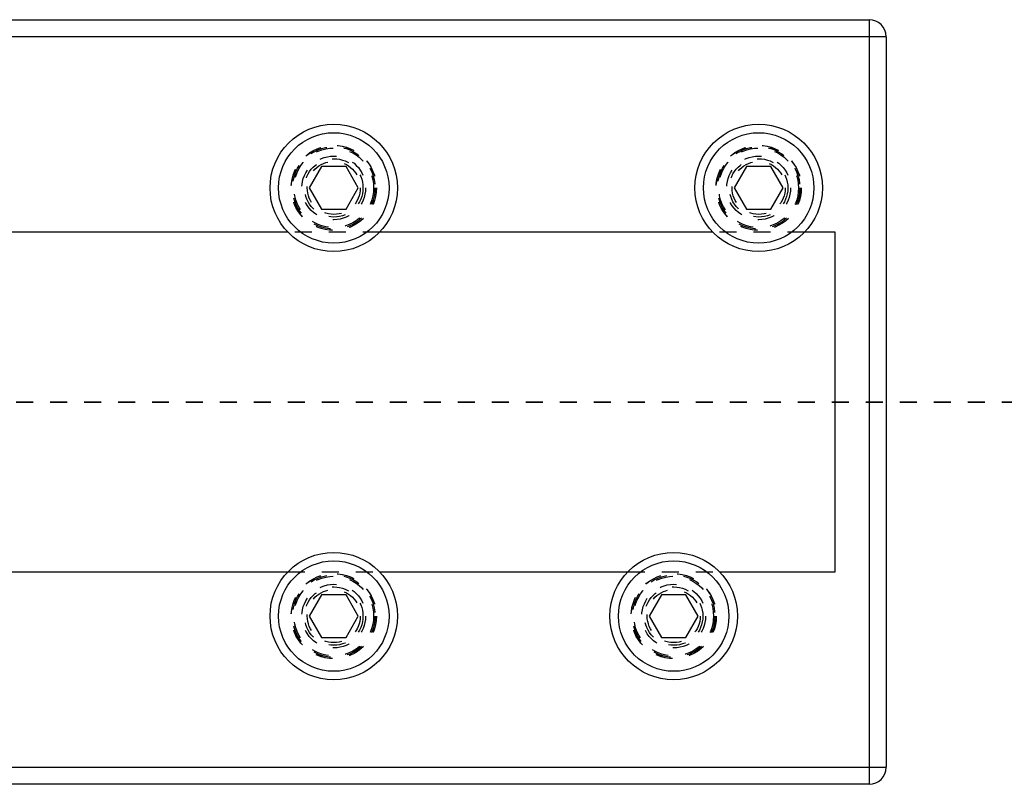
# Model space of a CAD drawing. Header units: inches. Extents: x 220 to 877, y 4 to 174.
# Tile 139 of 256: x 259.78 to 265.58, y 96.66 to 101.16. Entities that reach past the tile are written whole.
import ezdxf

# ---------------------------------------------------------------- set-up
doc = ezdxf.new("R2010")
doc.units = ezdxf.units.IN
doc.header["$LTSCALE"] = 0.5
doc.header["$MEASUREMENT"] = 0
doc.linetypes.add('HIDDEN', pattern=[0.225, 0.15, -0.075])
doc.linetypes.add('PHANTOM', pattern=[0.25, 0.125, -0.025, 0.025, -0.025, 0.025, -0.025])
doc.layers.add('SID-M-H', color=4, linetype='HIDDEN')
doc.layers.add('SID-M-S', color=105, linetype='Continuous')

msp = doc.modelspace()

# ---------------------------------------------------------------- linework, layer by layer
at = {"color": 7, "linetype": 'PHANTOM', "lineweight": 35}
msp.add_line((269.66234, 98.90857), (220.26322, 98.90857), dxfattribs=at)
at = {"layer": 'SID-M-H'}
for p, q in [((261.90201, 99.90857), (261.36155, 99.90857)), ((264.40201, 99.90857), (263.86155, 99.90857)), ((261.36155, 97.90857), (261.90201, 97.90857)), ((263.36155, 97.90857), (263.90201, 97.90857))]:
    msp.add_line(p, q, dxfattribs=at)
for centre, radius in [((261.63178, 100.16857), 0.2505), ((261.63178, 100.16857), 0.25), ((261.63178, 100.16857), 0.24219), ((261.63178, 100.16857), 0.23438), ((264.13178, 100.16857), 0.2505), ((264.13178, 100.16857), 0.25), ((264.13178, 100.16857), 0.24219), ((264.13178, 100.16857), 0.23438), ((261.63178, 100.16857), 0.1875), ((261.63178, 100.16857), 0.17188), ((264.13178, 100.16857), 0.1875), ((264.13178, 100.16857), 0.17188), ((261.63178, 100.16857), 0.15625), ((264.13178, 100.16857), 0.15625), ((261.63178, 97.64857), 0.2505), ((261.63178, 97.64857), 0.25), ((261.63178, 97.64857), 0.24219), ((261.63178, 97.64857), 0.23438), ((263.63178, 97.64857), 0.2505), ((263.63178, 97.64857), 0.25), ((263.63178, 97.64857), 0.24219), ((263.63178, 97.64857), 0.23438), ((261.63178, 97.64857), 0.1875), ((261.63178, 97.64857), 0.17188), ((261.63178, 97.64857), 0.15625), ((263.63178, 97.64857), 0.1875), ((263.63178, 97.64857), 0.17188), ((263.63178, 97.64857), 0.15625)]:
    msp.add_circle(centre, radius, dxfattribs=at)
at = {"layer": 'SID-M-S'}
for p, q in [((258.88178, 101.15857), (264.78178, 101.15857)), ((264.78178, 101.15857), (264.78178, 96.65857)), ((264.88178, 101.05857), (258.88178, 101.05857)), ((264.88178, 101.05857), (264.88178, 96.75857)), ((261.55961, 100.29357), (261.48745, 100.16857)), ((261.70395, 100.29357), (261.55961, 100.29357)), ((261.77612, 100.16857), (261.70395, 100.29357)), ((264.05961, 100.29357), (263.98745, 100.16857)), ((264.20395, 100.29357), (264.05961, 100.29357)), ((264.27612, 100.16857), (264.20395, 100.29357)), ((261.48745, 100.16857), (261.55961, 100.04357)), ((261.70395, 100.04357), (261.77612, 100.16857)), ((263.98745, 100.16857), (264.05961, 100.04357)), ((264.20395, 100.04357), (264.27612, 100.16857)), ((261.55961, 100.04357), (261.70395, 100.04357)), ((264.05961, 100.04357), (264.20395, 100.04357)), ((261.36155, 99.90857), (259.52701, 99.90857)), ((263.86155, 99.90857), (261.90201, 99.90857)), ((264.58178, 99.90857), (264.40201, 99.90857)), ((264.58178, 97.90857), (264.58178, 99.90857)), ((259.52701, 97.90857), (261.36155, 97.90857)), ((261.90201, 97.90857), (263.36155, 97.90857)), ((263.90201, 97.90857), (264.58178, 97.90857)), ((261.55961, 97.77357), (261.48745, 97.64857)), ((261.70395, 97.77357), (261.55961, 97.77357)), ((261.77612, 97.64857), (261.70395, 97.77357)), ((263.55961, 97.77357), (263.48745, 97.64857)), ((263.70395, 97.77357), (263.55961, 97.77357)), ((263.77612, 97.64857), (263.70395, 97.77357)), ((261.48745, 97.64857), (261.55961, 97.52357)), ((261.70395, 97.52357), (261.77612, 97.64857)), ((263.48745, 97.64857), (263.55961, 97.52357)), ((263.70395, 97.52357), (263.77612, 97.64857)), ((261.55961, 97.52357), (261.70395, 97.52357)), ((263.55961, 97.52357), (263.70395, 97.52357)), ((258.88178, 96.75857), (264.88178, 96.75857)), ((264.78178, 96.65857), (258.88178, 96.65857))]:
    msp.add_line(p, q, dxfattribs=at)
for centre, radius in [((261.63178, 100.16857), 0.375), ((264.13178, 100.16857), 0.375), ((261.63178, 100.16857), 0.325), ((264.13178, 100.16857), 0.325), ((261.63178, 97.64857), 0.375), ((263.63178, 97.64857), 0.375), ((261.63178, 97.64857), 0.325), ((263.63178, 97.64857), 0.325)]:
    msp.add_circle(centre, radius, dxfattribs=at)
for centre, start, end in [((264.78178, 101.05857), 0, 90), ((264.78178, 96.75857), 270, 0)]:
    msp.add_arc(centre, 0.1, start, end, dxfattribs=at)

doc.saveas('drawing.dxf')
